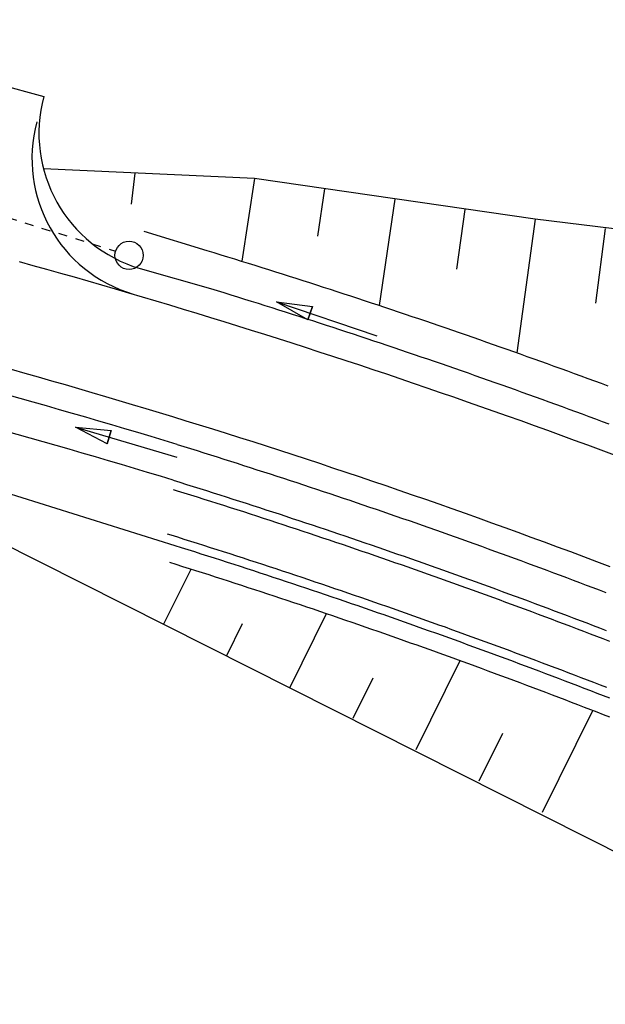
# Model space of a CAD drawing. Extents: x 0 to 1135, y 0 to 594.
# Tile 4 of 153: x 64 to 97, y 164 to 220. Entities that reach past the tile are written whole.
import ezdxf

# ---------------------------------------------------------------- set-up
doc = ezdxf.new("R2010")
doc.units = 0
doc.header["$LTSCALE"] = 2
doc.header["$MEASUREMENT"] = 0
doc.linetypes.add('AUSGEZOGEN', pattern=[0])
doc.linetypes.add('STRICHLINIEX2', pattern=[0.5, 0.25, -0.25])
doc.layers.add('LAERMWAND', color=8, linetype='AUSGEZOGEN')
doc.layers.add('Strassen', color=15, linetype='CONTINUOUS')

msp = doc.modelspace()

# ---------------------------------------------------------------- linework, layer by layer
at = {"layer": 'LAERMWAND'}
msp.add_lwpolyline([(249.135, 208.818), (248.577, 245.338, 0.117141), (247.169, 251.625), (242.301, 258.891, 0.004883), (240.537, 261.461, 0.001948), (234.931, 269.391, 0.006672), (233.255, 271.678, 0.054412), (227.243, 278.072, 0.036244), (216.652, 285.876, 0.02945), (205.377, 292.089, 0.02232), (189.738, 298.704, 0.013833), (172.805, 304.463, 0.043082), (167.184, 305.685, 0.016066), (158.845, 306.487, -0.015568), (150.239, 307.305, -0.008142), (145.029, 308.052, 0.027615), (143.484, 308.212, 0.009491), (141.506, 308.269, 0.000762), (116.873, 308.482, 0.000323), (112.673, 308.509, 0.000021), (48.917, 308.876, 0.005084), (25.101, 308.77, 0.000006), (25, 308.769)], format="xyb", dxfattribs=at)
msp.add_lwpolyline([(249.135, 208.818), (248.577, 245.338, 0.117141), (247.169, 251.625), (242.301, 258.891, 0.004883), (240.537, 261.461, 0.001948), (234.931, 269.391, 0.006672), (233.255, 271.678, 0.054412), (227.243, 278.072, 0.036244), (216.652, 285.876, 0.02945), (205.377, 292.089, 0.02232), (189.738, 298.704, 0.013833), (172.805, 304.463, 0.043082), (167.184, 305.685, 0.016066), (158.845, 306.487, -0.015568), (150.239, 307.305, -0.008142), (145.029, 308.052, 0.027615), (143.484, 308.212, 0.009491), (141.506, 308.269, 0.000762), (116.873, 308.482, 0.000323), (112.673, 308.509, 0.000021), (48.917, 308.876, 0.005084), (25.101, 308.77, 0.000006), (25, 308.769)], format="xyb", dxfattribs=at)
at = {"layer": 'Strassen', "linetype": 'Continuous'}
for p, q in [((62.085, 216.243), (65.465, 215.333)), ((62.085, 216.243), (65.465, 215.333)), ((77.412, 210.688), (65.451, 211.223)), ((77.412, 210.688), (65.451, 211.223)), ((70.619, 210.992), (70.426, 209.225)), ((70.619, 210.992), (70.426, 209.225)), ((77.412, 210.688), (76.698, 205.994)), ((77.412, 210.688), (76.698, 205.994)), ((93.309, 208.384), (77.412, 210.688)), ((93.309, 208.384), (77.412, 210.688)), ((81.383, 210.09), (80.985, 207.42)), ((81.383, 210.09), (80.985, 207.42)), ((85.356, 209.504), (84.479, 203.493)), ((85.356, 209.504), (84.479, 203.493)), ((89.331, 208.933), (88.854, 205.548)), ((89.331, 208.933), (88.854, 205.548)), ((93.309, 208.384), (92.285, 200.809)), ((93.309, 208.384), (92.285, 200.809)), ((109.248, 206.394), (93.309, 208.384)), ((109.248, 206.394), (93.309, 208.384)), ((97.29, 207.857), (96.742, 203.622)), ((97.29, 207.857), (96.742, 203.622)), ((78.666, 203.693), (84.349, 201.767)), ((80.432, 202.673), (78.666, 203.693)), ((78.666, 203.693), (80.689, 203.43)), ((78.666, 203.693), (84.349, 201.767)), ((80.432, 202.673), (78.666, 203.693)), ((78.666, 203.693), (80.689, 203.43)), ((80.432, 202.673), (80.689, 203.43)), ((80.432, 202.673), (80.689, 203.43)), ((49.222, 197.018), (120.779, 160.997)), ((49.222, 197.018), (120.779, 160.997)), ((67.258, 196.593), (73.011, 194.891)), ((69.062, 195.642), (67.258, 196.593)), ((67.258, 196.593), (69.289, 196.409)), ((67.258, 196.593), (73.011, 194.891)), ((69.062, 195.642), (67.258, 196.593)), ((67.258, 196.593), (69.289, 196.409)), ((69.062, 195.642), (69.289, 196.409)), ((69.062, 195.642), (69.289, 196.409)), ((72.259, 185.421), (73.813, 188.558)), ((72.259, 185.421), (73.813, 188.558)), ((79.428, 181.871), (81.491, 186.035)), ((79.428, 181.871), (81.491, 186.035)), ((75.834, 183.651), (76.738, 185.475)), ((75.834, 183.651), (76.738, 185.475)), ((86.577, 178.33), (89.073, 183.368)), ((86.577, 178.33), (89.073, 183.368)), ((83.003, 180.1), (84.142, 182.401)), ((83.003, 180.1), (84.142, 182.401)), ((93.725, 174.788), (96.58, 180.552)), ((93.725, 174.788), (96.58, 180.552)), ((90.151, 176.559), (91.489, 179.259)), ((90.151, 176.559), (91.489, 179.259))]:
    msp.add_line(p, q, dxfattribs=at)
at = {"layer": 'Strassen', "linetype": 'STRICHLINIEX2'}
msp.add_line((55.799, 210.852), (69.538, 206.567), dxfattribs=at)
msp.add_line((55.799, 210.852), (69.538, 206.567), dxfattribs=at)
at = {"layer": 'Strassen', "linetype": 'Continuous'}
for points in [[(71.142, 207.69), (74.717, 206.603), (75.106, 206.484), (75.494, 206.365), (75.883, 206.245), (76.271, 206.126), (76.66, 206.005), (77.048, 205.885), (77.436, 205.764), (77.824, 205.642), (78.212, 205.521), (78.599, 205.398), (78.987, 205.276), (79.374, 205.153), (79.762, 205.029), (80.149, 204.906), (80.536, 204.782), (80.923, 204.657), (81.31, 204.532), (81.696, 204.407), (82.083, 204.281), (82.469, 204.155), (82.856, 204.029), (83.242, 203.902), (83.628, 203.775), (84.014, 203.647), (84.4, 203.519), (84.786, 203.391), (85.171, 203.262), (85.557, 203.133), (85.942, 203.003), (86.327, 202.873), (86.712, 202.743), (87.097, 202.612), (87.482, 202.481), (87.866, 202.35), (88.251, 202.218), (88.635, 202.086), (89.02, 201.953), (89.404, 201.82), (89.788, 201.687), (90.172, 201.553), (90.555, 201.419), (90.939, 201.284), (91.322, 201.149), (91.706, 201.014), (92.089, 200.879), (92.472, 200.742), (92.855, 200.606), (93.238, 200.469), (93.62, 200.332), (94.003, 200.194), (94.385, 200.056), (94.767, 199.918), (95.15, 199.779), (95.532, 199.64), (95.913, 199.501), (96.295, 199.361), (96.677, 199.221), (97.058, 199.08), (97.439, 198.939)], [(71.142, 207.69), (74.717, 206.603), (75.106, 206.484), (75.494, 206.365), (75.883, 206.245), (76.271, 206.126), (76.66, 206.005), (77.048, 205.885), (77.436, 205.764), (77.824, 205.642), (78.212, 205.521), (78.599, 205.398), (78.987, 205.276), (79.374, 205.153), (79.762, 205.029), (80.149, 204.906), (80.536, 204.782), (80.923, 204.657), (81.31, 204.532), (81.696, 204.407), (82.083, 204.281), (82.469, 204.155), (82.856, 204.029), (83.242, 203.902), (83.628, 203.775), (84.014, 203.647), (84.4, 203.519), (84.786, 203.391), (85.171, 203.262), (85.557, 203.133), (85.942, 203.003), (86.327, 202.873), (86.712, 202.743), (87.097, 202.612), (87.482, 202.481), (87.866, 202.35), (88.251, 202.218), (88.635, 202.086), (89.02, 201.953), (89.404, 201.82), (89.788, 201.687), (90.172, 201.553), (90.555, 201.419), (90.939, 201.284), (91.322, 201.149), (91.706, 201.014), (92.089, 200.879), (92.472, 200.742), (92.855, 200.606), (93.238, 200.469), (93.62, 200.332), (94.003, 200.194), (94.385, 200.056), (94.767, 199.918), (95.15, 199.779), (95.532, 199.64), (95.913, 199.501), (96.295, 199.361), (96.677, 199.221), (97.058, 199.08), (97.439, 198.939)], [(64.077, 205.977), (64.853, 205.761), (65.629, 205.544), (66.405, 205.325), (67.18, 205.104), (67.955, 204.882), (68.73, 204.659), (69.503, 204.433), (70.277, 204.207), (71.05, 203.978), (71.822, 203.749), (72.595, 203.517), (73.366, 203.284), (74.137, 203.05), (74.908, 202.814), (75.678, 202.577), (76.448, 202.338), (77.217, 202.097), (77.986, 201.855), (78.754, 201.611), (79.522, 201.366), (80.289, 201.119), (81.056, 200.871), (81.823, 200.621), (82.588, 200.37), (83.354, 200.117), (84.118, 199.863), (84.883, 199.607), (85.647, 199.349), (86.41, 199.09), (87.173, 198.83), (87.935, 198.568), (88.696, 198.304), (89.458, 198.039), (90.218, 197.773), (90.978, 197.504), (91.738, 197.235), (92.497, 196.964), (93.255, 196.691), (94.013, 196.417), (94.771, 196.141), (95.528, 195.864), (96.284, 195.585), (97.04, 195.305), (97.795, 195.023)], [(64.077, 205.977), (64.853, 205.761), (65.629, 205.544), (66.405, 205.325), (67.18, 205.104), (67.955, 204.882), (68.73, 204.659), (69.503, 204.433), (70.277, 204.207), (71.05, 203.978), (71.822, 203.749), (72.595, 203.517), (73.366, 203.284), (74.137, 203.05), (74.908, 202.814), (75.678, 202.577), (76.448, 202.338), (77.217, 202.097), (77.986, 201.855), (78.754, 201.611), (79.522, 201.366), (80.289, 201.119), (81.056, 200.871), (81.823, 200.621), (82.588, 200.37), (83.354, 200.117), (84.118, 199.863), (84.883, 199.607), (85.647, 199.349), (86.41, 199.09), (87.173, 198.83), (87.935, 198.568), (88.696, 198.304), (89.458, 198.039), (90.218, 197.773), (90.978, 197.504), (91.738, 197.235), (92.497, 196.964), (93.255, 196.691), (94.013, 196.417), (94.771, 196.141), (95.528, 195.864), (96.284, 195.585), (97.04, 195.305), (97.795, 195.023)], [(70.927, 205.579), (74.907, 204.453), (75.294, 204.334), (75.681, 204.215), (76.067, 204.095), (76.453, 203.975), (76.839, 203.855), (77.225, 203.734), (77.611, 203.613), (77.997, 203.491), (78.383, 203.369), (78.768, 203.247), (79.154, 203.124), (79.539, 203.001), (79.924, 202.877), (80.309, 202.753), (80.694, 202.629), (81.079, 202.505), (81.464, 202.379), (81.848, 202.254), (82.233, 202.128), (82.617, 202.002), (83.001, 201.875), (83.385, 201.748), (83.769, 201.621), (84.153, 201.493), (84.537, 201.365), (84.92, 201.237), (85.304, 201.108), (85.687, 200.979), (86.07, 200.849), (86.453, 200.719), (86.836, 200.588), (87.219, 200.458), (87.601, 200.326), (87.984, 200.195), (88.366, 200.063), (88.749, 199.931), (89.131, 199.798), (89.513, 199.665), (89.894, 199.531), (90.276, 199.397), (90.658, 199.263), (91.039, 199.129), (91.42, 198.994), (91.802, 198.858), (92.183, 198.722), (92.564, 198.586), (92.944, 198.45), (93.325, 198.313), (93.705, 198.175), (94.086, 198.038), (94.466, 197.9), (94.846, 197.761), (95.226, 197.622), (95.606, 197.483), (95.985, 197.344), (96.365, 197.204), (96.744, 197.063), (97.124, 196.923), (97.503, 196.782)], [(70.927, 205.579), (74.907, 204.453), (75.294, 204.334), (75.681, 204.215), (76.067, 204.095), (76.453, 203.975), (76.839, 203.855), (77.225, 203.734), (77.611, 203.613), (77.997, 203.491), (78.383, 203.369), (78.768, 203.247), (79.154, 203.124), (79.539, 203.001), (79.924, 202.877), (80.309, 202.753), (80.694, 202.629), (81.079, 202.505), (81.464, 202.379), (81.848, 202.254), (82.233, 202.128), (82.617, 202.002), (83.001, 201.875), (83.385, 201.748), (83.769, 201.621), (84.153, 201.493), (84.537, 201.365), (84.92, 201.237), (85.304, 201.108), (85.687, 200.979), (86.07, 200.849), (86.453, 200.719), (86.836, 200.588), (87.219, 200.458), (87.601, 200.326), (87.984, 200.195), (88.366, 200.063), (88.749, 199.931), (89.131, 199.798), (89.513, 199.665), (89.894, 199.531), (90.276, 199.397), (90.658, 199.263), (91.039, 199.129), (91.42, 198.994), (91.802, 198.858), (92.183, 198.722), (92.564, 198.586), (92.944, 198.45), (93.325, 198.313), (93.705, 198.175), (94.086, 198.038), (94.466, 197.9), (94.846, 197.761), (95.226, 197.622), (95.606, 197.483), (95.985, 197.344), (96.365, 197.204), (96.744, 197.063), (97.124, 196.923), (97.503, 196.782)], [(78.666, 203.693), (80.689, 203.43), (80.432, 202.673), (78.666, 203.693)], [(78.666, 203.693), (80.689, 203.43), (80.432, 202.673), (78.666, 203.693)], [(63.619, 199.876), (64.384, 199.661), (65.148, 199.445), (65.911, 199.227), (66.674, 199.007), (67.437, 198.786), (68.199, 198.564), (68.961, 198.339), (69.722, 198.114), (70.483, 197.887), (71.243, 197.658), (72.003, 197.428), (72.762, 197.196), (73.521, 196.963), (74.28, 196.728), (75.038, 196.492), (75.796, 196.254), (76.553, 196.015), (77.309, 195.774), (78.065, 195.532), (78.821, 195.288), (79.576, 195.043), (80.331, 194.796), (81.085, 194.548), (81.839, 194.298), (82.592, 194.047), (83.344, 193.794), (84.097, 193.539), (84.848, 193.284), (85.599, 193.026), (86.35, 192.767), (87.1, 192.507), (87.85, 192.245), (88.599, 191.982), (89.347, 191.717), (90.095, 191.45), (90.843, 191.183), (91.59, 190.913), (92.336, 190.642), (93.082, 190.37), (93.827, 190.096), (94.572, 189.821), (95.316, 189.544), (96.06, 189.266), (96.803, 188.986), (97.545, 188.705)], [(63.619, 199.876), (64.384, 199.661), (65.148, 199.445), (65.911, 199.227), (66.674, 199.007), (67.437, 198.786), (68.199, 198.564), (68.961, 198.339), (69.722, 198.114), (70.483, 197.887), (71.243, 197.658), (72.003, 197.428), (72.762, 197.196), (73.521, 196.963), (74.28, 196.728), (75.038, 196.492), (75.796, 196.254), (76.553, 196.015), (77.309, 195.774), (78.065, 195.532), (78.821, 195.288), (79.576, 195.043), (80.331, 194.796), (81.085, 194.548), (81.839, 194.298), (82.592, 194.047), (83.344, 193.794), (84.097, 193.539), (84.848, 193.284), (85.599, 193.026), (86.35, 192.767), (87.1, 192.507), (87.85, 192.245), (88.599, 191.982), (89.347, 191.717), (90.095, 191.45), (90.843, 191.183), (91.59, 190.913), (92.336, 190.642), (93.082, 190.37), (93.827, 190.096), (94.572, 189.821), (95.316, 189.544), (96.06, 189.266), (96.803, 188.986), (97.545, 188.705)], [(67.258, 196.593), (69.289, 196.409), (69.062, 195.642), (67.258, 196.593)], [(67.258, 196.593), (69.289, 196.409), (69.062, 195.642), (67.258, 196.593)], [(73.023, 195.616), (73.4, 195.499), (73.778, 195.382), (74.156, 195.264), (74.533, 195.146), (74.91, 195.028), (75.288, 194.909), (75.665, 194.789), (76.042, 194.67), (76.419, 194.55), (76.795, 194.429), (77.172, 194.309), (77.548, 194.187), (77.925, 194.066), (78.301, 193.944), (78.677, 193.822), (79.053, 193.699), (79.429, 193.576), (79.805, 193.453), (80.18, 193.329), (80.556, 193.205), (80.931, 193.08), (81.307, 192.955), (81.682, 192.83), (82.057, 192.704), (82.432, 192.578), (82.806, 192.452), (83.181, 192.325), (83.555, 192.198), (83.93, 192.071), (84.304, 191.943), (84.678, 191.814), (85.052, 191.686), (85.426, 191.557), (85.8, 191.427), (86.173, 191.298), (86.547, 191.167), (86.92, 191.037), (87.293, 190.906), (87.667, 190.775), (88.039, 190.643), (88.412, 190.511), (88.785, 190.379), (89.158, 190.246), (89.53, 190.113), (89.902, 189.979), (90.274, 189.846), (90.646, 189.711), (91.018, 189.577), (91.39, 189.442), (91.762, 189.306), (92.133, 189.171), (92.505, 189.034), (92.876, 188.898), (93.247, 188.761), (93.618, 188.624), (93.989, 188.486), (94.359, 188.348), (94.73, 188.21), (95.1, 188.071), (95.47, 187.932), (95.84, 187.793), (96.21, 187.653), (96.58, 187.513), (96.95, 187.372), (97.319, 187.231)], [(73.023, 195.616), (73.4, 195.499), (73.778, 195.382), (74.156, 195.264), (74.533, 195.146), (74.91, 195.028), (75.288, 194.909), (75.665, 194.789), (76.042, 194.67), (76.419, 194.55), (76.795, 194.429), (77.172, 194.309), (77.548, 194.187), (77.925, 194.066), (78.301, 193.944), (78.677, 193.822), (79.053, 193.699), (79.429, 193.576), (79.805, 193.453), (80.18, 193.329), (80.556, 193.205), (80.931, 193.08), (81.307, 192.955), (81.682, 192.83), (82.057, 192.704), (82.432, 192.578), (82.806, 192.452), (83.181, 192.325), (83.555, 192.198), (83.93, 192.071), (84.304, 191.943), (84.678, 191.814), (85.052, 191.686), (85.426, 191.557), (85.8, 191.427), (86.173, 191.298), (86.547, 191.167), (86.92, 191.037), (87.293, 190.906), (87.667, 190.775), (88.039, 190.643), (88.412, 190.511), (88.785, 190.379), (89.158, 190.246), (89.53, 190.113), (89.902, 189.979), (90.274, 189.846), (90.646, 189.711), (91.018, 189.577), (91.39, 189.442), (91.762, 189.306), (92.133, 189.171), (92.505, 189.034), (92.876, 188.898), (93.247, 188.761), (93.618, 188.624), (93.989, 188.486), (94.359, 188.348), (94.73, 188.21), (95.1, 188.071), (95.47, 187.932), (95.84, 187.793), (96.21, 187.653), (96.58, 187.513), (96.95, 187.372), (97.319, 187.231)], [(72.808, 193.589), (73.184, 193.472), (73.559, 193.355), (73.935, 193.238), (74.31, 193.12), (74.686, 193.001), (75.061, 192.883), (75.436, 192.764), (75.811, 192.644), (76.186, 192.525), (76.56, 192.404), (76.935, 192.284), (77.309, 192.163), (77.684, 192.042), (78.058, 191.92), (78.432, 191.798), (78.806, 191.676), (79.18, 191.553), (79.554, 191.43), (79.927, 191.306), (80.301, 191.182), (80.674, 191.058), (81.047, 190.933), (81.42, 190.808), (81.793, 190.683), (82.166, 190.557), (82.539, 190.431), (82.912, 190.305), (83.284, 190.178), (83.656, 190.05), (84.029, 189.923), (84.401, 189.795), (84.773, 189.666), (85.145, 189.538), (85.516, 189.409), (85.888, 189.279), (86.259, 189.149), (86.631, 189.019), (87.002, 188.888), (87.373, 188.758), (87.744, 188.626), (88.115, 188.494), (88.485, 188.362), (88.856, 188.23), (89.226, 188.097), (89.597, 187.964), (89.967, 187.83), (90.337, 187.696), (90.707, 187.562), (91.076, 187.427), (91.446, 187.292), (91.815, 187.157), (92.185, 187.021), (92.554, 186.885), (92.923, 186.749), (93.292, 186.612), (93.661, 186.474), (94.029, 186.337), (94.398, 186.199), (94.766, 186.06), (95.134, 185.922), (95.503, 185.783), (95.87, 185.643), (96.238, 185.503), (96.606, 185.363), (96.973, 185.223), (97.341, 185.082)], [(72.808, 193.589), (73.184, 193.472), (73.559, 193.355), (73.935, 193.238), (74.31, 193.12), (74.686, 193.001), (75.061, 192.883), (75.436, 192.764), (75.811, 192.644), (76.186, 192.525), (76.56, 192.404), (76.935, 192.284), (77.309, 192.163), (77.684, 192.042), (78.058, 191.92), (78.432, 191.798), (78.806, 191.676), (79.18, 191.553), (79.554, 191.43), (79.927, 191.306), (80.301, 191.182), (80.674, 191.058), (81.047, 190.933), (81.42, 190.808), (81.793, 190.683), (82.166, 190.557), (82.539, 190.431), (82.912, 190.305), (83.284, 190.178), (83.656, 190.05), (84.029, 189.923), (84.401, 189.795), (84.773, 189.666), (85.145, 189.538), (85.516, 189.409), (85.888, 189.279), (86.259, 189.149), (86.631, 189.019), (87.002, 188.888), (87.373, 188.758), (87.744, 188.626), (88.115, 188.494), (88.485, 188.362), (88.856, 188.23), (89.226, 188.097), (89.597, 187.964), (89.967, 187.83), (90.337, 187.696), (90.707, 187.562), (91.076, 187.427), (91.446, 187.292), (91.815, 187.157), (92.185, 187.021), (92.554, 186.885), (92.923, 186.749), (93.292, 186.612), (93.661, 186.474), (94.029, 186.337), (94.398, 186.199), (94.766, 186.06), (95.134, 185.922), (95.503, 185.783), (95.87, 185.643), (96.238, 185.503), (96.606, 185.363), (96.973, 185.223), (97.341, 185.082)], [(72.804, 193.067), (73.035, 192.995), (73.41, 192.878), (73.785, 192.761), (74.16, 192.643), (74.535, 192.525), (74.91, 192.406), (75.284, 192.287), (75.659, 192.168), (76.033, 192.048), (76.407, 191.928), (76.781, 191.808), (77.155, 191.687), (77.529, 191.566), (77.903, 191.445), (78.277, 191.323), (78.65, 191.201), (79.024, 191.078), (79.397, 190.955), (79.77, 190.832), (80.143, 190.708), (80.516, 190.584), (80.889, 190.459), (81.261, 190.334), (81.634, 190.209), (82.006, 190.084), (82.378, 189.958), (82.751, 189.831), (83.123, 189.704), (83.494, 189.577), (83.866, 189.45), (84.238, 189.322), (84.609, 189.194), (84.981, 189.065), (85.352, 188.936), (85.723, 188.807), (86.094, 188.677), (86.465, 188.547), (86.836, 188.417), (87.206, 188.286), (87.577, 188.155), (87.947, 188.023), (88.317, 187.891), (88.687, 187.759), (89.057, 187.627), (89.427, 187.494), (89.797, 187.36), (90.166, 187.226), (90.536, 187.092), (90.905, 186.958), (91.274, 186.823), (91.643, 186.688), (92.012, 186.552), (92.381, 186.416), (92.749, 186.28), (93.118, 186.143), (93.486, 186.006), (93.854, 185.868), (94.222, 185.731), (94.59, 185.592), (94.958, 185.454), (95.326, 185.315), (95.693, 185.176), (96.06, 185.036), (96.428, 184.896), (96.795, 184.756), (97.162, 184.615), (97.528, 184.474)], [(72.804, 193.067), (73.035, 192.995), (73.41, 192.878), (73.785, 192.761), (74.16, 192.643), (74.535, 192.525), (74.91, 192.406), (75.284, 192.287), (75.659, 192.168), (76.033, 192.048), (76.407, 191.928), (76.781, 191.808), (77.155, 191.687), (77.529, 191.566), (77.903, 191.445), (78.277, 191.323), (78.65, 191.201), (79.024, 191.078), (79.397, 190.955), (79.77, 190.832), (80.143, 190.708), (80.516, 190.584), (80.889, 190.459), (81.261, 190.334), (81.634, 190.209), (82.006, 190.084), (82.378, 189.958), (82.751, 189.831), (83.123, 189.704), (83.494, 189.577), (83.866, 189.45), (84.238, 189.322), (84.609, 189.194), (84.981, 189.065), (85.352, 188.936), (85.723, 188.807), (86.094, 188.677), (86.465, 188.547), (86.836, 188.417), (87.206, 188.286), (87.577, 188.155), (87.947, 188.023), (88.317, 187.891), (88.687, 187.759), (89.057, 187.627), (89.427, 187.494), (89.797, 187.36), (90.166, 187.226), (90.536, 187.092), (90.905, 186.958), (91.274, 186.823), (91.643, 186.688), (92.012, 186.552), (92.381, 186.416), (92.749, 186.28), (93.118, 186.143), (93.486, 186.006), (93.854, 185.868), (94.222, 185.731), (94.59, 185.592), (94.958, 185.454), (95.326, 185.315), (95.693, 185.176), (96.06, 185.036), (96.428, 184.896), (96.795, 184.756), (97.162, 184.615), (97.528, 184.474)], [(63.26, 192.911), (72.888, 189.898), (73.26, 189.781), (73.632, 189.664), (74.004, 189.546), (74.375, 189.428), (74.747, 189.31), (75.119, 189.191), (75.49, 189.072), (75.861, 188.953), (76.232, 188.833), (76.603, 188.713), (76.974, 188.592), (77.345, 188.471), (77.716, 188.35), (78.086, 188.228), (78.457, 188.106), (78.827, 187.984), (79.197, 187.861), (79.567, 187.738), (79.937, 187.614), (80.307, 187.49), (80.676, 187.366), (81.046, 187.241), (81.415, 187.116), (81.785, 186.991), (82.154, 186.865), (82.523, 186.739), (82.892, 186.613), (83.261, 186.486), (83.629, 186.359), (83.998, 186.231), (84.366, 186.103), (84.735, 185.975), (85.103, 185.846), (85.471, 185.717), (85.839, 185.587), (86.206, 185.458), (86.574, 185.327), (86.941, 185.197), (87.309, 185.066), (87.676, 184.935), (88.043, 184.803), (88.41, 184.671), (88.777, 184.539), (89.144, 184.406), (89.51, 184.273), (89.877, 184.139), (90.243, 184.006), (90.609, 183.871), (90.975, 183.737), (91.341, 183.602), (91.707, 183.467), (92.073, 183.331), (92.438, 183.195), (92.804, 183.058), (93.169, 182.922), (93.534, 182.785), (93.899, 182.647), (94.264, 182.509), (94.628, 182.371), (94.993, 182.232), (95.357, 182.093), (95.722, 181.954), (96.086, 181.814), (96.45, 181.674), (96.814, 181.534), (97.177, 181.393), (97.541, 181.252)], [(63.26, 192.911), (72.888, 189.898), (73.26, 189.781), (73.632, 189.664), (74.004, 189.546), (74.375, 189.428), (74.747, 189.31), (75.119, 189.191), (75.49, 189.072), (75.861, 188.953), (76.232, 188.833), (76.603, 188.713), (76.974, 188.592), (77.345, 188.471), (77.716, 188.35), (78.086, 188.228), (78.457, 188.106), (78.827, 187.984), (79.197, 187.861), (79.567, 187.738), (79.937, 187.614), (80.307, 187.49), (80.676, 187.366), (81.046, 187.241), (81.415, 187.116), (81.785, 186.991), (82.154, 186.865), (82.523, 186.739), (82.892, 186.613), (83.261, 186.486), (83.629, 186.359), (83.998, 186.231), (84.366, 186.103), (84.735, 185.975), (85.103, 185.846), (85.471, 185.717), (85.839, 185.587), (86.206, 185.458), (86.574, 185.327), (86.941, 185.197), (87.309, 185.066), (87.676, 184.935), (88.043, 184.803), (88.41, 184.671), (88.777, 184.539), (89.144, 184.406), (89.51, 184.273), (89.877, 184.139), (90.243, 184.006), (90.609, 183.871), (90.975, 183.737), (91.341, 183.602), (91.707, 183.467), (92.073, 183.331), (92.438, 183.195), (92.804, 183.058), (93.169, 182.922), (93.534, 182.785), (93.899, 182.647), (94.264, 182.509), (94.628, 182.371), (94.993, 182.232), (95.357, 182.093), (95.722, 181.954), (96.086, 181.814), (96.45, 181.674), (96.814, 181.534), (97.177, 181.393), (97.541, 181.252)], [(72.452, 190.558), (72.665, 190.492), (73.037, 190.375), (73.41, 190.258), (73.782, 190.141), (74.155, 190.023), (74.527, 189.905), (74.899, 189.786), (75.271, 189.667), (75.643, 189.548), (76.015, 189.429), (76.386, 189.309), (76.758, 189.188), (77.129, 189.067), (77.5, 188.946), (77.871, 188.825), (78.242, 188.703), (78.613, 188.581), (78.984, 188.458), (79.355, 188.335), (79.725, 188.212), (80.096, 188.088), (80.466, 187.964), (80.836, 187.84), (81.206, 187.715), (81.576, 187.59), (81.946, 187.464), (82.315, 187.338), (82.685, 187.212), (83.054, 187.085), (83.423, 186.958), (83.793, 186.831), (84.162, 186.703), (84.531, 186.575), (84.899, 186.447), (85.268, 186.318), (85.636, 186.189), (86.005, 186.059), (86.373, 185.929), (86.741, 185.799), (87.109, 185.668), (87.477, 185.537), (87.845, 185.405), (88.212, 185.274), (88.58, 185.141), (88.947, 185.009), (89.314, 184.876), (89.681, 184.743), (90.048, 184.609), (90.415, 184.475), (90.782, 184.341), (91.148, 184.206), (91.514, 184.071), (91.881, 183.935), (92.247, 183.8), (92.613, 183.663), (92.979, 183.527), (93.344, 183.39), (93.71, 183.253), (94.075, 183.115), (94.441, 182.977), (94.806, 182.838), (95.171, 182.7), (95.536, 182.56), (95.9, 182.421), (96.265, 182.281), (96.629, 182.141), (96.994, 182), (97.358, 181.859)], [(72.452, 190.558), (72.665, 190.492), (73.037, 190.375), (73.41, 190.258), (73.782, 190.141), (74.155, 190.023), (74.527, 189.905), (74.899, 189.786), (75.271, 189.667), (75.643, 189.548), (76.015, 189.429), (76.386, 189.309), (76.758, 189.188), (77.129, 189.067), (77.5, 188.946), (77.871, 188.825), (78.242, 188.703), (78.613, 188.581), (78.984, 188.458), (79.355, 188.335), (79.725, 188.212), (80.096, 188.088), (80.466, 187.964), (80.836, 187.84), (81.206, 187.715), (81.576, 187.59), (81.946, 187.464), (82.315, 187.338), (82.685, 187.212), (83.054, 187.085), (83.423, 186.958), (83.793, 186.831), (84.162, 186.703), (84.531, 186.575), (84.899, 186.447), (85.268, 186.318), (85.636, 186.189), (86.005, 186.059), (86.373, 185.929), (86.741, 185.799), (87.109, 185.668), (87.477, 185.537), (87.845, 185.405), (88.212, 185.274), (88.58, 185.141), (88.947, 185.009), (89.314, 184.876), (89.681, 184.743), (90.048, 184.609), (90.415, 184.475), (90.782, 184.341), (91.148, 184.206), (91.514, 184.071), (91.881, 183.935), (92.247, 183.8), (92.613, 183.663), (92.979, 183.527), (93.344, 183.39), (93.71, 183.253), (94.075, 183.115), (94.441, 182.977), (94.806, 182.838), (95.171, 182.7), (95.536, 182.56), (95.9, 182.421), (96.265, 182.281), (96.629, 182.141), (96.994, 182), (97.358, 181.859)], [(72.589, 188.944), (72.96, 188.827), (73.331, 188.71), (73.702, 188.593), (74.072, 188.475), (74.443, 188.357), (74.814, 188.239), (75.184, 188.12), (75.554, 188.001), (75.925, 187.881), (76.295, 187.761), (76.665, 187.641), (77.034, 187.521), (77.404, 187.4), (77.774, 187.278), (78.143, 187.156), (78.512, 187.034), (78.882, 186.912), (79.251, 186.789), (79.62, 186.666), (79.989, 186.542), (80.357, 186.418), (80.726, 186.294), (81.094, 186.169), (81.463, 186.044), (81.831, 185.919), (82.199, 185.793), (82.567, 185.667), (82.935, 185.54), (83.303, 185.413), (83.67, 185.286), (84.038, 185.158), (84.405, 185.03), (84.772, 184.902), (85.139, 184.773), (85.506, 184.644), (85.873, 184.515), (86.24, 184.385), (86.606, 184.255), (86.973, 184.124), (87.339, 183.993), (87.705, 183.862), (88.071, 183.73), (88.437, 183.598), (88.803, 183.466), (89.169, 183.333), (89.534, 183.2), (89.899, 183.066), (90.265, 182.933), (90.63, 182.798), (90.995, 182.664), (91.36, 182.529), (91.724, 182.393), (92.089, 182.258), (92.453, 182.122), (92.818, 181.985), (93.182, 181.849), (93.546, 181.711), (93.91, 181.574), (94.273, 181.436), (94.637, 181.298), (95.001, 181.159), (95.364, 181.02), (95.727, 180.881), (96.09, 180.741), (96.453, 180.601), (96.816, 180.461), (97.178, 180.32), (97.541, 180.179)], [(72.589, 188.944), (72.96, 188.827), (73.331, 188.71), (73.702, 188.593), (74.072, 188.475), (74.443, 188.357), (74.814, 188.239), (75.184, 188.12), (75.554, 188.001), (75.925, 187.881), (76.295, 187.761), (76.665, 187.641), (77.034, 187.521), (77.404, 187.4), (77.774, 187.278), (78.143, 187.156), (78.512, 187.034), (78.882, 186.912), (79.251, 186.789), (79.62, 186.666), (79.989, 186.542), (80.357, 186.418), (80.726, 186.294), (81.094, 186.169), (81.463, 186.044), (81.831, 185.919), (82.199, 185.793), (82.567, 185.667), (82.935, 185.54), (83.303, 185.413), (83.67, 185.286), (84.038, 185.158), (84.405, 185.03), (84.772, 184.902), (85.139, 184.773), (85.506, 184.644), (85.873, 184.515), (86.24, 184.385), (86.606, 184.255), (86.973, 184.124), (87.339, 183.993), (87.705, 183.862), (88.071, 183.73), (88.437, 183.598), (88.803, 183.466), (89.169, 183.333), (89.534, 183.2), (89.899, 183.066), (90.265, 182.933), (90.63, 182.798), (90.995, 182.664), (91.36, 182.529), (91.724, 182.393), (92.089, 182.258), (92.453, 182.122), (92.818, 181.985), (93.182, 181.849), (93.546, 181.711), (93.91, 181.574), (94.273, 181.436), (94.637, 181.298), (95.001, 181.159), (95.364, 181.02), (95.727, 180.881), (96.09, 180.741), (96.453, 180.601), (96.816, 180.461), (97.178, 180.32), (97.541, 180.179)]]:
    msp.add_lwpolyline(points, dxfattribs=at)
msp.add_circle((70.301, 206.329), 0.8, dxfattribs=at)
msp.add_circle((70.301, 206.329), 0.8, dxfattribs=at)
for centre, radius, start, end in [((73.189, 213.253), 8, 164.9283, 253.5739), ((73.189, 213.253), 8, 164.9283, 253.5739), ((72.799, 211.804), 8, 164.9283, 253.5689), ((72.799, 211.804), 8, 164.9283, 253.5689), ((-45.906, -195.159), 408.472, 73.07288, 80.00347), ((-45.906, -195.159), 408.472, 73.07288, 80.00347), ((-45.842, -194.826), 406.133, 73.01353, 79.95444), ((-45.842, -194.826), 406.133, 73.01353, 79.95444)]:
    msp.add_arc(centre, radius, start, end, dxfattribs=at)

doc.saveas('drawing.dxf')
